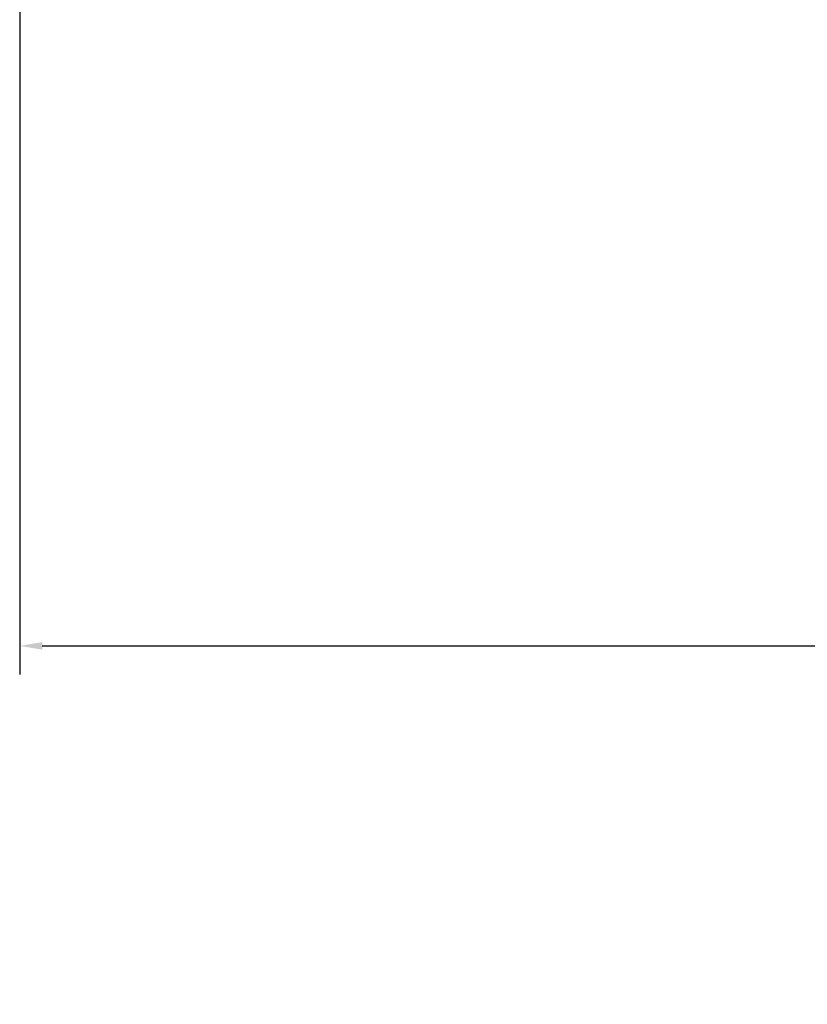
# Paper-space layout 'Sheet_1' of a CAD drawing. Header units: millimetres. Extents: x 0 to 118, y 0 to 118.
# Tile 46 of 206: x 15.92 to 19.36, y 50.17 to 54.46. Entities that reach past the tile are written whole.
import ezdxf

# ---------------------------------------------------------------- set-up
doc = ezdxf.new("R2010")
doc.units = ezdxf.units.MM
doc.layers.add('Dimension (ANSI)', color=7, linetype='Continuous', lineweight=25)
doc.styles.add('Note Text (ANSI)', font='tahoma.ttf')
doc.dimstyles.new('Default - mm (ANSI)', dxfattribs={"dimtxt": 0.393701, "dimasz": 0.098425, "dimexe": 0.125, "dimexo": 0.063, "dimgap": 0.031496, "dimtad": 0, "dimtoh": 1, "dimlfac": 25.4, "dimrnd": 1e-08, "dimzin": 4, "dimdsep": 46, "dimtxsty": 'Note Text (ANSI)', "dimcen": 0.09, "dimdle": 0.393701, "dimclrd": 256, "dimclre": 256, "dimclrt": 256, "dimadec": 1, "dimazin": 1, "dimtfac": 0.3048, "dimtofl": 0, "dimtmove": 0, "dimatfit": 3, "dimfxl": 1, "dimtolj": 1, "dimtzin": 4, "dimlwd": -1, "dimlwe": -1, "dimarcsym": 0})

# ---------------------------------------------------------------- blocks, each defined once
blk = doc.blocks.new('*D12')
at = {"layer": 'Defpoints', "color": 0, "transparency": 16777216}
for p in [(15.9204, 58.6628), (40.3317, 58.6528), (15.9204, 51.7315)]:
    blk.add_point(p, dxfattribs=at)
at = {"layer": 'Dimension (ANSI)', "transparency": 16777216}
for p, q in [((15.9204, 58.5998), (15.9204, 51.6065)), ((40.3317, 58.5898), (40.3317, 51.6065)), ((16.0188, 51.7315), (26.192, 51.7315)), ((40.2333, 51.7315), (30.0601, 51.7315))]:
    blk.add_line(p, q, dxfattribs=at)
for points in [[(16.0188, 51.7479), (16.0188, 51.7151), (15.9204, 51.7315)], [(40.2333, 51.7479), (40.2333, 51.7151), (40.3317, 51.7315)]]:
    blk.add_solid(points, dxfattribs=at)
at = {"layer": 'Dimension (ANSI)', "transparency": 16777216, "insert": (26.2235, 51.9891), "char_height": 0.393701, "attachment_point": 1, "style": 'Note Text (ANSI)'}
blk.add_mtext('\\A1;620.05 [24.4 in]', dxfattribs=at)

psp = doc.layouts.new('Sheet_1')

# ---------------------------------------------------------------- dimensions: what is measured, and where the dimension line sits
at = {"layer": 'Dimension (ANSI)'}
dim = psp.add_linear_dim(base=(15.92041, 51.73154), p1=(40.33175, 58.65276), p2=(15.92041, 58.6628), angle=180, dimstyle='Default - mm (ANSI)', override={"dimgap": 0.031496, "dimtoh": 0, "dimdec": 2, "dimlfac": 25.4, "dimtol": 0, "dimlim": 0, "dimtp": 0, "dimtm": 0, "dimtdec": 2, "dimatfit": 1}, dxfattribs=at)
dim.commit()
dim.dimension.update_dxf_attribs({"geometry": '*D12', "text_midpoint": (28.12608, 51.73154), "dimtype": 160})

doc.saveas('drawing.dxf')
